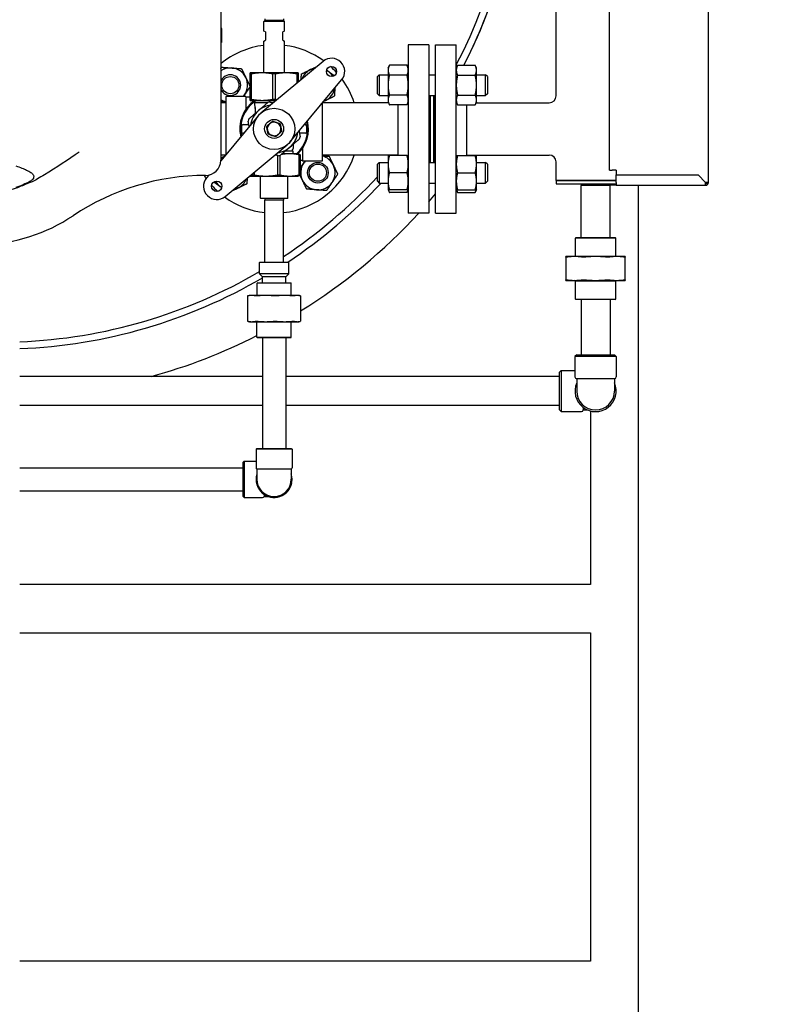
# Model space of a CAD drawing. Header units: inches. Extents: x 24 to 1128, y -58 to 748.
# Tile 119 of 256: x 235 to 262, y 267 to 303. Entities that reach past the tile are written whole.
import ezdxf

# ---------------------------------------------------------------- set-up
doc = ezdxf.new("R2010")
doc.units = ezdxf.units.IN
doc.header["$LTSCALE"] = 32
doc.header["$MEASUREMENT"] = 0
doc.layers.add('Dimension (ANSI)', color=7, linetype='Continuous', lineweight=25)
doc.layers.add('Visible (ANSI)', color=7, linetype='Continuous', lineweight=30)
doc.styles.add('Note Text (ANSI)', font='tahoma.ttf')
doc.dimstyles.new('SB Fraction-16 (ANSI)', dxfattribs={"dimscale": 32, "dimtxt": 0.125, "dimasz": 0.098425, "dimexe": 0.125, "dimexo": 0.0625, "dimgap": 0.031496, "dimtad": 0, "dimtih": 1, "dimtoh": 1, "dimdec": 4, "dimrnd": 1e-08, "dimzin": 0, "dimdsep": 46, "dimlunit": 5, "dimtxsty": 'Note Text (ANSI)', "dimcen": 0.09, "dimdle": 0.393701, "dimclrd": 256, "dimclre": 256, "dimclrt": 256, "dimadec": 0, "dimazin": 3, "dimtfac": 0.96, "dimtofl": 0, "dimtmove": 0, "dimatfit": 3, "dimfxl": 1, "dimfrac": 2, "dimtolj": 1, "dimtzin": 12, "dimlwd": -1, "dimlwe": -1, "dimarcsym": 0})

# ---------------------------------------------------------------- blocks, each defined once
blk = doc.blocks.new('*D17')
at = {"layer": 'Defpoints', "color": 0, "transparency": 16777216}
for p in [(257.225, 333.734), (233.912, 171.734), (300.059, 171.734)]:
    blk.add_point(p, dxfattribs=at)
at = {"layer": 'Dimension (ANSI)', "transparency": 16777216}
for p, q in [((259.225, 333.734), (304.059, 333.734)), ((300.059, 330.584), (300.059, 258.825)), ((300.059, 174.883), (300.059, 252.643)), ((235.912, 171.734), (304.059, 171.734))]:
    blk.add_line(p, q, dxfattribs=at)
for points in [[(299.534, 330.584), (300.584, 330.584), (300.059, 333.734)], [(299.534, 174.883), (300.584, 174.883), (300.059, 171.734)]]:
    blk.add_solid(points, dxfattribs=at)
at = {"layer": 'Dimension (ANSI)', "transparency": 16777216, "insert": (295.979, 257.817), "char_height": 4, "attachment_point": 1, "style": 'Note Text (ANSI)'}
blk.add_mtext('\\A1;162', dxfattribs=at)

msp = doc.modelspace()

# ---------------------------------------------------------------- linework, layer by layer
at = {"layer": 'Visible (ANSI)'}
for p, q in [((259.76217, 296.59617), (259.76217, 322.49617)), ((256.16217, 297.04617), (256.16217, 322.04617)), ((254.22467, 299.74617), (254.22467, 319.34617)), ((242.03176, 309.6879), (242.03176, 297.40444)), ((243.63717, 302.48367), (243.59967, 302.44617)), ((244.34967, 302.44617), (243.59967, 302.44617)), ((243.59967, 302.10331), (243.59967, 302.44617)), ((243.63881, 302.54617), (243.63717, 302.48367)), ((244.31217, 302.48367), (243.63717, 302.48367)), ((244.31053, 302.54617), (244.31217, 302.48367)), ((244.31217, 302.48367), (244.34967, 302.44617)), ((244.34967, 302.10331), (244.34967, 302.44617)), ((242.07113, 302.19212), (242.03176, 302.19906)), ((242.07113, 301.69875), (242.07113, 302.19212)), ((243.66217, 302.07742), (243.59967, 302.10331)), ((243.66217, 302.07742), (243.66217, 301.76492)), ((244.34967, 302.10331), (244.28717, 302.07742)), ((244.28717, 301.76492), (244.28717, 302.07742)), ((242.07113, 301.69875), (242.03176, 301.69181)), ((243.59967, 301.73903), (243.66217, 301.76492)), ((243.59967, 300.58367), (243.59967, 301.73903)), ((244.28717, 301.76492), (244.34967, 301.73903)), ((244.34967, 300.58367), (244.34967, 301.73903)), ((248.85217, 301.60617), (248.85217, 295.48617)), ((249.60217, 301.60617), (248.85217, 301.60617)), ((249.60217, 301.60617), (249.60217, 295.48617)), ((249.84717, 295.48617), (249.84717, 301.60617)), ((249.84717, 301.60617), (250.59717, 301.60617)), ((250.59717, 295.48617), (250.59717, 301.60617)), ((245.75371, 301.00119), (243.49511, 299.12281)), ((243.53717, 300.58367), (243.09967, 300.58367)), ((244.41217, 300.58367), (243.53717, 300.58367)), ((244.84967, 300.58367), (244.41217, 300.58367)), ((248.11817, 300.76216), (248.16326, 300.85885)), ((248.11817, 300.76216), (248.11817, 300.67843)), ((248.11817, 300.67843), (248.11817, 300.13716)), ((248.80709, 300.85885), (248.16326, 300.85885)), ((248.85217, 300.76216), (248.80709, 300.85885)), ((250.59717, 300.76216), (250.64226, 300.85885)), ((250.64226, 300.85885), (251.28609, 300.85885)), ((251.33117, 300.76216), (251.28609, 300.85885)), ((251.33117, 300.67843), (251.33117, 300.76216)), ((251.33117, 300.13716), (251.33117, 300.67843)), ((243.14075, 300.54272), (243.09967, 300.54272)), ((243.09967, 299.62462), (243.09967, 300.54272)), ((243.14075, 300.54272), (243.14075, 299.62462)), ((244.01575, 300.54272), (243.93359, 300.54272)), ((243.93359, 299.62462), (243.93359, 300.54272)), ((244.01575, 300.54272), (244.01575, 299.62462)), ((244.55131, 298.0666), (246.42969, 300.32521)), ((244.84967, 300.54272), (244.80859, 300.54272)), ((244.80859, 300.21517), (244.80859, 300.54272)), ((244.84967, 300.54272), (244.84967, 300.24934)), ((247.72717, 300.44966), (247.78967, 300.51216)), ((247.72717, 299.82466), (247.72717, 300.44966)), ((247.78967, 300.51216), (247.78967, 299.76216)), ((247.78967, 300.51216), (248.11817, 300.51216)), ((248.80709, 300.498), (248.16326, 300.498)), ((249.60217, 300.51216), (249.84717, 300.51216)), ((250.64226, 300.498), (251.28609, 300.498)), ((251.33117, 300.51216), (251.66467, 300.51216)), ((251.66467, 299.76216), (251.66467, 300.51216)), ((251.72717, 300.44966), (251.66467, 300.51216)), ((251.72717, 300.44966), (251.72717, 299.82466)), ((248.11817, 300.13716), (248.11817, 299.59589)), ((251.33117, 299.59589), (251.33117, 300.13716)), ((242.22467, 299.49617), (242.03176, 299.49617)), ((242.22467, 299.72167), (242.22467, 297.61486)), ((242.94267, 299.72167), (242.22467, 299.72167)), ((242.94267, 299.72167), (242.94267, 299.25149)), ((243.09967, 299.69967), (242.94267, 299.69967)), ((243.09967, 299.62462), (243.14075, 299.62462)), ((243.09967, 299.58367), (243.53717, 299.58367)), ((243.73505, 299.49467), (243.27467, 299.49467)), ((243.28717, 299.2872), (243.27467, 299.49467)), ((243.28717, 299.49467), (243.28717, 299.58367)), ((243.53717, 299.58367), (244.04925, 299.58367)), ((243.94224, 299.49467), (243.91268, 299.49467)), ((243.93359, 299.62462), (244.01575, 299.62462)), ((248.12563, 299.49617), (245.74021, 299.49617)), ((247.72717, 299.82466), (247.78967, 299.76216)), ((247.78967, 299.76216), (248.11817, 299.76216)), ((248.11817, 299.59589), (248.11817, 299.51216)), ((248.11817, 299.51216), (248.16326, 299.41547)), ((248.80709, 299.77632), (248.16326, 299.77632)), ((248.85217, 299.51216), (248.80709, 299.41547)), ((249.60217, 299.76216), (249.84717, 299.76216)), ((249.66217, 297.33018), (249.66217, 299.76216)), ((249.78217, 297.33018), (249.78217, 299.76216)), ((249.78717, 297.33018), (249.78717, 299.76216)), ((250.59717, 299.51216), (250.64226, 299.41547)), ((250.64226, 299.77632), (251.28609, 299.77632)), ((251.33117, 299.51216), (251.28609, 299.41547)), ((251.32372, 299.49617), (253.97467, 299.49617)), ((251.33117, 299.76216), (251.66467, 299.76216)), ((251.33117, 299.51216), (251.33117, 299.59589)), ((251.72717, 299.82466), (251.66467, 299.76216)), ((243.28717, 299.32008), (243.28717, 299.1088)), ((245.72467, 299.47748), (245.72467, 297.37067)), ((248.80709, 299.41547), (248.16326, 299.41547)), ((248.47217, 299.41547), (248.47217, 297.58018)), ((250.64226, 299.41547), (251.28609, 299.41547)), ((250.97717, 297.58018), (250.97717, 299.41547)), ((243.39803, 299.02573), (242.03132, 297.38236)), ((242.78717, 298.63992), (242.78717, 298.45242)), ((242.84967, 298.70242), (243.03717, 298.70242)), ((243.0544, 298.70242), (243.03717, 298.70242)), ((245.08009, 298.70242), (245.09967, 298.70242)), ((245.16217, 298.45242), (245.16217, 298.63992)), ((242.86925, 298.38992), (242.84967, 298.38992)), ((244.89494, 298.38992), (244.91217, 298.38992)), ((245.09967, 298.38992), (244.91217, 298.38992)), ((242.19563, 296.09115), (244.45424, 297.96953)), ((244.66217, 297.73117), (244.36925, 297.73117)), ((244.66217, 297.98352), (244.66217, 297.83978)), ((244.66217, 297.81941), (244.66217, 297.83978)), ((244.66217, 297.64402), (244.66217, 297.73117)), ((245.00667, 297.84085), (245.00667, 297.37067)), ((242.20913, 297.59617), (242.03176, 297.59617)), ((244.10385, 296.87247), (244.10385, 297.5742)), ((244.18479, 297.58128), (244.18479, 296.87247)), ((244.53595, 297.64402), (244.26809, 297.64402)), ((244.84967, 297.64402), (244.53595, 297.64402)), ((244.84967, 297.64402), (244.8629, 297.63921)), ((244.91535, 297.60307), (244.88711, 297.60307)), ((244.88711, 296.87247), (244.88711, 297.60307)), ((244.91535, 297.60307), (244.91535, 296.87247)), ((245.00667, 297.39267), (244.91535, 297.39267)), ((245.72467, 297.37067), (245.00667, 297.37067)), ((248.47217, 297.59617), (245.72467, 297.59617)), ((248.11817, 297.58018), (248.12563, 297.59617)), ((248.11817, 297.58018), (248.11817, 297.26768)), ((248.80709, 297.58018), (248.16326, 297.58018)), ((250.64226, 297.58018), (251.28609, 297.58018)), ((250.97717, 297.59617), (253.97467, 297.59617)), ((251.33117, 297.58018), (251.32372, 297.59617)), ((251.33117, 297.26768), (251.33117, 297.58018)), ((254.22467, 296.67117), (254.22467, 297.34617)), ((247.72717, 297.26768), (247.78967, 297.33018)), ((247.72717, 296.64268), (247.72717, 297.26768)), ((247.78967, 297.33018), (247.78967, 296.58018)), ((247.78967, 297.33018), (248.11817, 297.33018)), ((248.11817, 297.26768), (248.11817, 296.64268)), ((249.60217, 297.33018), (249.84717, 297.33018)), ((251.33117, 297.33018), (251.66467, 297.33018)), ((251.33117, 296.64268), (251.33117, 297.26768)), ((251.66467, 296.58018), (251.66467, 297.33018)), ((251.72717, 297.26768), (251.66467, 297.33018)), ((251.72717, 297.26768), (251.72717, 296.64268)), ((256.16217, 297.04617), (256.26217, 297.04617)), ((256.41217, 297.04617), (256.26217, 297.04617)), ((256.41217, 297.04617), (256.41217, 296.87117)), ((241.60267, 296.86695), (241.51966, 296.76713)), ((243.09967, 296.83152), (243.09007, 296.83502)), ((243.09967, 296.83152), (243.1127, 296.83152)), ((243.1127, 296.83152), (243.67398, 296.83152)), ((243.19141, 296.87247), (243.19141, 296.91929)), ((243.19141, 296.87247), (243.24411, 296.87247)), ((243.24411, 296.96313), (243.24411, 296.87247)), ((243.47467, 296.03515), (243.47467, 296.83152)), ((243.67398, 296.83152), (244.53595, 296.83152)), ((244.10385, 296.87247), (244.18479, 296.87247)), ((244.47467, 296.03515), (244.47467, 296.83152)), ((244.53595, 296.83152), (244.84967, 296.83152)), ((244.84967, 296.83152), (244.8629, 296.83633)), ((244.88711, 296.87247), (244.91535, 296.87247)), ((247.72717, 296.64268), (247.78967, 296.58018)), ((248.11817, 296.64268), (248.11817, 296.33018)), ((248.80709, 296.95518), (248.16326, 296.95518)), ((250.64226, 296.95518), (251.28609, 296.95518)), ((251.33117, 296.33018), (251.33117, 296.64268)), ((251.72717, 296.64268), (251.66467, 296.58018)), ((254.22467, 296.67117), (256.41217, 296.67117)), ((256.41217, 296.67117), (254.22467, 296.67117)), ((254.22467, 296.67117), (254.22467, 296.54617)), ((256.41217, 296.87117), (259.38717, 296.87117)), ((256.41217, 296.59617), (256.41217, 296.87117)), ((259.66217, 296.59617), (259.38717, 296.87117)), ((247.78967, 296.58018), (248.11817, 296.58018)), ((248.11817, 296.33018), (248.16326, 296.23349)), ((248.80709, 296.33018), (248.16326, 296.33018)), ((248.85217, 296.33018), (248.80709, 296.23349)), ((249.60217, 296.58018), (249.84717, 296.58018)), ((250.59717, 296.33018), (250.64226, 296.23349)), ((250.64226, 296.33018), (251.28609, 296.33018)), ((251.33117, 296.33018), (251.28609, 296.23349)), ((251.33117, 296.58018), (251.66467, 296.58018)), ((254.22467, 296.54617), (256.16217, 296.54617)), ((255.13881, 296.54617), (255.13717, 296.48367)), ((256.18717, 296.48367), (255.13717, 296.48367)), ((255.13717, 294.59617), (255.13717, 296.48367)), ((256.16217, 296.54617), (256.41217, 296.54617)), ((256.16217, 296.49617), (256.16217, 296.54617)), ((256.41217, 296.49617), (256.16217, 296.49617)), ((256.18684, 296.49617), (256.18717, 296.48367)), ((256.18717, 294.59617), (256.18717, 296.48367)), ((256.41217, 296.59617), (256.41217, 296.49617)), ((256.41217, 296.49617), (259.66217, 296.49617)), ((257.22467, 185.86817), (257.22467, 296.49617)), ((259.66217, 296.49617), (259.66217, 296.59617)), ((259.76217, 296.59617), (259.66217, 296.59617)), ((243.47467, 296.03515), (244.47467, 296.03515)), ((243.4903, 296.01952), (243.47467, 296.03515)), ((244.45905, 296.01952), (243.4903, 296.01952)), ((243.63881, 296.01952), (243.63717, 295.95702)), ((244.31217, 295.95702), (243.63717, 295.95702)), ((243.63717, 293.70702), (243.63717, 295.95702)), ((244.31053, 296.01952), (244.31217, 295.95702)), ((244.31217, 293.70702), (244.31217, 295.95702)), ((244.45905, 296.01952), (244.47467, 296.03515)), ((248.80709, 296.23349), (248.16326, 296.23349)), ((250.64226, 296.23349), (251.28609, 296.23349)), ((249.60217, 295.48617), (248.85217, 295.48617)), ((249.84717, 295.48617), (250.59717, 295.48617)), ((254.94655, 294.59617), (254.93092, 294.58054)), ((256.39342, 294.58054), (254.93092, 294.58054)), ((254.93092, 293.90717), (254.93092, 294.58054)), ((254.94655, 294.59617), (256.3778, 294.59617)), ((256.3778, 294.59617), (256.39342, 294.58054)), ((256.39342, 293.90717), (256.39342, 294.58054)), ((254.8985, 293.90717), (254.58217, 293.90717)), ((254.58217, 293.88837), (254.58217, 293.05997)), ((255.66217, 293.90717), (254.8985, 293.90717)), ((256.42585, 293.90717), (255.66217, 293.90717)), ((256.74217, 293.90717), (256.42585, 293.90717)), ((256.74217, 293.05997), (256.74217, 293.88837)), ((243.45905, 293.70702), (243.44342, 293.6914)), ((243.44342, 293.2773), (243.44342, 293.6914)), ((244.50592, 293.6914), (243.44342, 293.6914)), ((243.45905, 293.70702), (244.4903, 293.70702)), ((244.4903, 293.70702), (244.50592, 293.6914)), ((244.50592, 293.2773), (244.50592, 293.6914)), ((244.50592, 293.2773), (243.44342, 293.2773)), ((243.55467, 293.16605), (243.44342, 293.2773)), ((244.39467, 293.16605), (243.55467, 293.16605)), ((243.55467, 292.95702), (243.55467, 293.16605)), ((244.39467, 293.16605), (244.50592, 293.2773)), ((244.39467, 292.95702), (244.39467, 293.16605)), ((243.37675, 292.95702), (243.35592, 292.93619)), ((244.59342, 292.93619), (243.35592, 292.93619)), ((243.35592, 292.49302), (243.35592, 292.93619)), ((243.37675, 292.95702), (244.57259, 292.95702)), ((244.57259, 292.95702), (244.59342, 292.93619)), ((244.59342, 292.49302), (244.59342, 292.93619)), ((254.58217, 293.04117), (254.8985, 293.04117)), ((254.8985, 293.04117), (255.66217, 293.04117)), ((254.92967, 293.01117), (254.89967, 293.04117)), ((256.39467, 293.01117), (254.92967, 293.01117)), ((254.92967, 292.36179), (254.92967, 293.01117)), ((255.66217, 293.04117), (256.42585, 293.04117)), ((256.39467, 293.01117), (256.42467, 293.04117)), ((256.39467, 292.36179), (256.39467, 293.01117)), ((256.42585, 293.04117), (256.74217, 293.04117)), ((243.01155, 292.47594), (243.01155, 291.5576)), ((243.07467, 292.49302), (243.01659, 292.47746)), ((243.15834, 292.49302), (243.07467, 292.49302)), ((243.66539, 292.49302), (243.15834, 292.49302)), ((244.35362, 292.49302), (243.66539, 292.49302)), ((244.81986, 292.49302), (244.35362, 292.49302)), ((244.87467, 292.49302), (244.81986, 292.49302)), ((244.87467, 292.49302), (244.93275, 292.47746)), ((244.93779, 292.47594), (244.93779, 291.5576)), ((254.92967, 292.36179), (256.39467, 292.36179)), ((254.9453, 292.34617), (254.92967, 292.36179)), ((256.37905, 292.34617), (254.9453, 292.34617)), ((255.13717, 292.34617), (255.13717, 290.33367)), ((256.18717, 292.34617), (256.18717, 290.33367)), ((256.37905, 292.34617), (256.39467, 292.36179)), ((243.07467, 291.54052), (243.01659, 291.55608)), ((243.07467, 291.54052), (243.15834, 291.54052)), ((243.15834, 291.54052), (243.66539, 291.54052)), ((243.34967, 290.97785), (243.34967, 291.54052)), ((243.66539, 291.54052), (244.35362, 291.54052)), ((244.35362, 291.54052), (244.81986, 291.54052)), ((244.59967, 290.97785), (244.59967, 291.54052)), ((244.81986, 291.54052), (244.87467, 291.54052)), ((244.87467, 291.54052), (244.93275, 291.55608)), ((243.34967, 290.97785), (244.59967, 290.97785)), ((243.3705, 290.95702), (243.34967, 290.97785)), ((244.57884, 290.95702), (243.3705, 290.95702)), ((243.55467, 290.95702), (243.55467, 286.93702)), ((244.39467, 290.95702), (244.39467, 286.93702)), ((244.57884, 290.95702), (244.59967, 290.97785)), ((254.97467, 290.33367), (254.91217, 290.27117)), ((256.41217, 290.27117), (254.91217, 290.27117)), ((254.91217, 290.27117), (254.91217, 289.53117)), ((254.97467, 290.33367), (256.34967, 290.33367)), ((256.34967, 290.33367), (256.41217, 290.27117)), ((256.41217, 290.27117), (256.41217, 289.53117)), ((243.55467, 289.54617), (234.72467, 289.54617)), ((254.34967, 289.54617), (244.39467, 289.54617)), ((254.34967, 289.70867), (254.41217, 289.77117)), ((254.34967, 288.33367), (254.34967, 289.70867)), ((254.41217, 289.77117), (254.41217, 288.27117)), ((254.41217, 289.77117), (254.91217, 289.77117)), ((256.34967, 289.46867), (254.97467, 289.46867)), ((254.97467, 289.46867), (254.97467, 289.02117)), ((256.34967, 289.46867), (256.34967, 289.02117)), ((243.55467, 288.49617), (234.72467, 288.49617)), ((254.34967, 288.49617), (244.39467, 288.49617)), ((255.21467, 288.4193), (255.21467, 288.33367)), ((254.34967, 288.33367), (254.41217, 288.27117)), ((254.41217, 288.27117), (255.15217, 288.27117)), ((255.21467, 288.33367), (255.36243, 288.33367)), ((255.47467, 288.29499), (255.47467, 281.98367)), ((243.34967, 286.93702), (243.31842, 286.90577)), ((244.63092, 286.90577), (243.31842, 286.90577)), ((243.31842, 286.90577), (243.31842, 286.23152)), ((243.34967, 286.93702), (244.59967, 286.93702)), ((244.59967, 286.93702), (244.63092, 286.90577)), ((244.63092, 286.90577), (244.63092, 286.23152)), ((242.84967, 286.43702), (242.88092, 286.46827)), ((242.84967, 285.18702), (242.84967, 286.43702)), ((242.88092, 286.46827), (242.88092, 285.15577)), ((242.88092, 286.46827), (243.31842, 286.46827)), ((234.72467, 286.23202), (242.84967, 286.23202)), ((244.59967, 286.17739), (243.34967, 286.17739)), ((243.34967, 286.17739), (243.34967, 285.81202)), ((244.59967, 286.17739), (244.59967, 285.81202)), ((234.72467, 285.39202), (242.84967, 285.39202)), ((242.84967, 285.18702), (242.88092, 285.15577)), ((243.6093, 285.26178), (243.6093, 285.18702)), ((243.6093, 285.18702), (243.77457, 285.18702)), ((242.88092, 285.15577), (243.55517, 285.15577)), ((255.47467, 281.98367), (234.72467, 281.98367)), ((234.72467, 280.23367), (255.47467, 280.23367)), ((255.47467, 280.23367), (255.47467, 268.29617)), ((255.47467, 268.29617), (234.72467, 268.29617))]:
    msp.add_line(p, q, dxfattribs=at)
for centre, radius in [((246.06064, 300.63213), 0.1875), ((242.38368, 300.13716), 0.3125), ((243.97467, 298.54617), 0.75), ((243.97467, 298.54617), 0.344), ((245.56566, 296.95518), 0.37513), ((245.56566, 296.95518), 0.375), ((245.56566, 296.95518), 0.3125), ((241.88871, 296.4602), 0.1875)]:
    msp.add_circle(centre, radius, dxfattribs=at)
for centre, radius, start, end in [((233.97467, 309.54617), 18.75, 332.440808, 27.559192), ((233.97467, 309.54617), 19, 332.791655, 27.215191), ((233.97467, 309.54617), 19, 332.791655, 0), ((243.97467, 298.54617), 3.06, 97.039237, 129.415461), ((243.97467, 298.54617), 3.06, 53.919004, 82.960763), ((246.06064, 300.63213), 0.48, 320.25137, 129.74863), ((242.38368, 300.13716), 0.625, 85.713388, 124.268861), ((242.38368, 300.13716), 0.625, 25.713388, 85.713388), ((245.56566, 300.13716), 0.625, 115.713388, 159.230849), ((245.56566, 300.13716), 0.625, 100.266412, 115.713388), ((245.56566, 300.13716), 0.625, 55.713388, 59.928068), ((245.56566, 300.13716), 0.625, 30.071932, 55.713388), ((243.97467, 298.54617), 3.06, 42.104047, 47.895953), ((242.38368, 300.13716), 0.37513, 200.257671, 159.742329), ((242.38368, 300.13716), 0.375, 200.205201, 159.794799), ((242.38368, 300.13716), 0.625, 325.713388, 25.713388), ((243.97467, 298.54617), 3.06, 18.086805, 36.080996), ((245.56566, 300.13716), 0.625, 295.713388, 349.733588), ((242.38368, 300.13716), 0.625, 235.731139, 255.261041), ((243.97467, 298.54617), 1.25, 123.901262, 193.381472), ((243.97467, 298.54617), 1.21875, 124.339995, 192.271497), ((242.38368, 300.13716), 0.625, 318.334212, 325.713388), ((243.97467, 298.54617), 0.9875, 98.360901, 103.129341), ((245.56566, 300.13716), 0.625, 290.769151, 295.713388), ((253.97467, 299.74617), 0.25, 270, 0), ((243.97467, 298.54617), 0.875, 130.745121, 171.254089), ((243.97467, 298.54617), 0.875, 98.745911, 130.745121), ((243.97467, 298.54617), 0.9875, 158.360901, 163.129341), ((243.97467, 298.54617), 0.25, 71.227364, 131.227364), ((243.97467, 298.54617), 0.25, 11.227364, 71.227364), ((243.97467, 298.54617), 1.21875, 312.249407, 12.271497), ((243.97467, 298.54617), 1.25, 313.803375, 13.381472), ((242.84967, 298.63992), 0.0625, 90, 180), ((242.84967, 298.45242), 0.0625, 180, 270), ((243.97467, 298.54617), 0.25, 131.227364, 191.227364), ((243.97467, 298.54617), 0.25, 191.227364, 251.227364), ((243.97467, 298.54617), 0.25, 311.227364, 11.227364), ((245.09967, 298.63992), 0.0625, 0, 90), ((245.09967, 298.45242), 0.0625, 270, 0), ((243.97467, 298.54617), 0.25, 251.227364, 311.227364), ((243.97467, 298.54617), 0.875, 310.745121, 351.254089), ((243.97467, 298.54617), 0.9875, 338.360901, 343.129341), ((243.97467, 298.54617), 0.875, 278.745911, 310.745121), ((244.66154, 297.76492), 0.03125, 119.332695, 245.235079), ((244.63092, 297.81941), 0.03125, 299.332695, 0), ((244.70081, 297.85005), 0.125, 245.235079, 251.994266), ((241.48058, 297.40444), 0.55118, 270, 0), ((242.38368, 296.95518), 0.625, 115.713388, 124.268861), ((242.38368, 296.95518), 0.625, 110.769151, 115.713388), ((243.97467, 298.54617), 0.9875, 278.360901, 283.129341), ((243.97467, 298.54617), 3.06, 276.33227, 341.913195), ((245.56566, 296.95518), 0.625, 138.334212, 145.713388), ((245.56566, 296.95518), 0.625, 25.713388, 75.261041), ((253.97467, 297.34617), 0.25, 0, 90), ((245.56566, 296.95518), 0.625, 145.713388, 205.713388), ((245.56566, 296.95518), 0.625, 325.713388, 25.713388), ((241.48058, 288.19184), 8.66142, 90, 123.774099), ((241.88871, 296.4602), 0.48, 140.25137, 309.74863), ((243.97467, 298.54617), 3.06, 213.593455, 216.080996), ((242.38368, 296.95518), 0.625, 210.071932, 235.713388), ((242.38368, 296.95518), 0.625, 295.713388, 339.230849), ((233.97467, 309.54617), 18.75, 303.458533, 317.17781), ((245.56566, 296.95518), 0.625, 205.713388, 265.713388), ((243.97467, 298.54617), 3.06, 222.104047, 227.895953), ((242.38368, 296.95518), 0.625, 235.713388, 239.928068), ((242.38368, 296.95518), 0.625, 280.266412, 295.713388), ((233.97467, 309.54617), 19, 303.525568, 316.966917), ((233.97467, 309.54617), 19, 303.525568, 316.966917), ((245.56566, 296.95518), 0.625, 265.713388, 325.713388), ((259.66217, 296.59617), 0.1, 270, 0), ((259.66217, 296.59617), 0.05, 270, 0), ((243.97467, 298.54617), 3.06, 233.919004, 263.66773), ((233.97467, 309.54617), 20.75, 318.862461, 319.901633), ((233.20751, 300.56209), 6.22034, 271.5, 303.774099), ((233.97467, 309.54617), 20.75, 301.893568, 317.344369), ((233.97467, 309.54617), 18.75, 272.292443, 300.331352), ((233.97467, 309.54617), 19, 272.262263, 300.278959), ((233.97467, 309.54617), 19, 272.262263, 300.278959), ((233.97467, 309.54617), 20.75, 285.451693, 296.859693), ((254.97467, 289.53117), 0.0625, 180, 270), ((256.34967, 289.53117), 0.0625, 270, 0), ((255.66217, 289.02117), 0.75, 156.443536, 23.556464), ((255.66217, 289.02117), 0.6875, 180, 0), ((255.15217, 288.33367), 0.0625, 270, 0), ((243.38092, 286.23152), 0.0625, 180, 240), ((243.97467, 285.81202), 0.65625, 162.24721, 17.75279), ((243.97467, 285.81202), 0.65625, 168.675526, 348.675867), ((244.56842, 286.23152), 0.0625, 300, 0), ((243.97467, 285.81202), 0.625, 180, 0), ((243.55517, 285.21827), 0.0625, 270, 330)]:
    msp.add_arc(centre, radius, start, end, dxfattribs=at)
for points, weights in [([(242.03176, 300.73047), (242.05072, 300.75828), (242.07056, 300.78738)], [1.01104047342, 1.00670457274, 1]), ([(242.07056, 300.78738), (242.2634, 300.77293), (242.4304, 300.76041)], [1, 1.0379548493, 1]), ([(242.4304, 300.76041), (242.5974, 300.74789), (242.79023, 300.73344)], [1, 1.0379548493, 1]), ([(242.79023, 300.73344), (242.87413, 300.55921), (242.94679, 300.40833)], [1, 1.0379548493, 1]), ([(243.09967, 300.54272), (243.09967, 300.58367), (243.09967, 300.58367)], [1.06691969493, 1.06560189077, 1]), ([(243.53717, 300.58367), (243.35093, 300.58367), (243.14075, 300.54272)], [1, 1.06560189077, 1.06691969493]), ([(243.93359, 300.54272), (243.72341, 300.58367), (243.53717, 300.58367)], [1.06691969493, 1.06560189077, 1]), ([(244.41217, 300.58367), (244.22593, 300.58367), (244.01575, 300.54272)], [1, 1.06560189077, 1.06691969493]), ([(244.80859, 300.54272), (244.59841, 300.58367), (244.41217, 300.58367)], [1.06691969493, 1.06560189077, 1]), ([(244.84967, 300.58367), (244.84967, 300.58367), (244.84967, 300.54272)], [1, 1.06560189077, 1.06691969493]), ([(244.96938, 300.54371), (245.14361, 300.62761), (245.29449, 300.70027)], [1, 1.0379548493, 1]), ([(245.29449, 300.70027), (245.40566, 300.7538), (245.52585, 300.81168)], [1, 1.02768749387, 1.0149797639]), ([(245.87929, 300.67977), (245.89854, 300.66665), (245.91774, 300.65355)], [1.00882983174, 1.0051002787, 1]), ([(245.91774, 300.65355), (246.03765, 300.5718), (246.17123, 300.48072)], [1, 1.03272597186, 1.00901703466]), ([(248.16326, 300.85885), (248.11817, 300.76216), (248.11817, 300.67843)], [1, 1.0379548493, 1]), ([(248.11817, 300.67843), (248.11817, 300.59469), (248.16326, 300.498)], [1, 1.0379548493, 1]), ([(248.85217, 300.67843), (248.85217, 300.76216), (248.80709, 300.85885)], [1, 1.0379548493, 1]), ([(248.80709, 300.498), (248.85217, 300.59469), (248.85217, 300.67843)], [1, 1.0379548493, 1]), ([(250.64226, 300.85885), (250.59717, 300.76216), (250.59717, 300.67843)], [1, 1.0379548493, 1]), ([(250.59717, 300.67843), (250.59717, 300.59469), (250.64226, 300.498)], [1, 1.0379548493, 1]), ([(251.33117, 300.67843), (251.33117, 300.76216), (251.28609, 300.85885)], [1, 1.0379548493, 1]), ([(251.28609, 300.498), (251.33117, 300.59469), (251.33117, 300.67843)], [1, 1.0379548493, 1]), ([(242.94679, 300.40833), (243.01797, 300.26053), (243.09967, 300.09086)], [1, 1.03715018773, 1.0015752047]), ([(244.95381, 300.33594), (244.96115, 300.43386), (244.96938, 300.54371)], [1.01869970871, 1.02127314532, 1]), ([(248.16326, 300.498), (248.11817, 300.30463), (248.11817, 300.13716)], [1, 1.0379548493, 1]), ([(248.85217, 300.13716), (248.85217, 300.30463), (248.80709, 300.498)], [1, 1.0379548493, 1]), ([(250.64226, 300.498), (250.59717, 300.30463), (250.59717, 300.13716)], [1, 1.0379548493, 1]), ([(251.33117, 300.13716), (251.33117, 300.30463), (251.28609, 300.498)], [1, 1.0379548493, 1]), ([(243.09967, 300.07782), (242.99293, 299.92127), (242.90008, 299.78508)], [1.00121821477, 1.0373356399, 1]), ([(246.1844, 300.03028), (246.17395, 299.89085), (246.16194, 299.73061)], [1.01092485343, 1.03133934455, 1]), ([(248.11817, 300.13716), (248.11817, 299.96969), (248.16326, 299.77632)], [1, 1.0379548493, 1]), ([(248.80709, 299.77632), (248.85217, 299.96969), (248.85217, 300.13716)], [1, 1.0379548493, 1]), ([(250.59717, 300.13716), (250.59717, 299.96969), (250.64226, 299.77632)], [1, 1.0379548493, 1]), ([(251.28609, 299.77632), (251.33117, 299.96969), (251.33117, 300.13716)], [1, 1.0379548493, 1]), ([(242.22467, 299.52233), (242.13262, 299.52922), (242.03176, 299.53679)], [1.01666052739, 1.02375589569, 1.00912209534]), ([(242.90008, 299.78508), (242.87854, 299.75349), (242.85684, 299.72167)], [1, 1.0084173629, 1.01310123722]), ([(243.09967, 299.58367), (243.09967, 299.58367), (243.09967, 299.62462)], [1, 1.06560189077, 1.06691969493]), ([(243.14075, 299.62462), (243.35093, 299.58367), (243.53717, 299.58367)], [1.06691969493, 1.06560189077, 1]), ([(243.40356, 299.20909), (243.56649, 299.34945), (243.75036, 299.50786)], [1, 1.06560189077, 1.06691969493]), ([(243.53717, 299.58367), (243.72341, 299.58367), (243.93359, 299.62462)], [1, 1.06560189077, 1.06691969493]), ([(243.83108, 299.52317), (243.88349, 299.50487), (243.9335, 299.4874)], [1.06691969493, 1.06661796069, 1.06294606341]), ([(244.01575, 299.62462), (244.05031, 299.61788), (244.08369, 299.6123)], [1.06691969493, 1.06670279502, 1.06474440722]), ([(245.83683, 299.57405), (245.81033, 299.56129), (245.78371, 299.54847)], [1, 1.00646431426, 1.01072667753]), ([(246.16194, 299.73061), (245.98772, 299.64671), (245.83683, 299.57405)], [1, 1.0379548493, 1]), ([(248.16326, 299.77632), (248.11817, 299.67963), (248.11817, 299.59589)], [1, 1.0379548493, 1]), ([(248.11817, 299.59589), (248.11817, 299.51216), (248.16326, 299.41547)], [1, 1.0379548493, 1]), ([(248.85217, 299.59589), (248.85217, 299.67963), (248.80709, 299.77632)], [1, 1.0379548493, 1]), ([(248.80709, 299.41547), (248.85217, 299.51216), (248.85217, 299.59589)], [1, 1.0379548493, 1]), ([(250.64226, 299.77632), (250.59717, 299.67963), (250.59717, 299.59589)], [1, 1.0379548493, 1]), ([(250.59717, 299.59589), (250.59717, 299.51216), (250.64226, 299.41547)], [1, 1.0379548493, 1]), ([(251.33117, 299.59589), (251.33117, 299.67963), (251.28609, 299.77632)], [1, 1.0379548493, 1]), ([(251.28609, 299.41547), (251.33117, 299.51216), (251.33117, 299.59589)], [1, 1.0379548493, 1]), ([(243.05677, 298.91032), (243.24064, 299.06873), (243.40356, 299.20909)], [1.06691969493, 1.06560189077, 1]), ([(243.06829, 298.62925), (243.04977, 298.72686), (243.02967, 298.83275)], [1.05305090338, 1.06633401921, 1.06691969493]), ([(243.80991, 298.73419), (243.86029, 298.77834), (243.91847, 298.82932)], [1, 1.0379548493, 1]), ([(243.91847, 298.82932), (243.9917, 298.80443), (244.05512, 298.78287)], [1, 1.0379548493, 1]), ([(244.05512, 298.78287), (244.11855, 298.76131), (244.19178, 298.73642)], [1, 1.0379548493, 1]), ([(243.70135, 298.63907), (243.75953, 298.69005), (243.80991, 298.73419)], [1, 1.0379548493, 1]), ([(243.72946, 298.49749), (243.71641, 298.5632), (243.70135, 298.63907)], [1, 1.0379548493, 1]), ([(243.75756, 298.35592), (243.7425, 298.43179), (243.72946, 298.49749)], [1, 1.0379548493, 1]), ([(244.24799, 298.45327), (244.18981, 298.40229), (244.13943, 298.35814)], [1, 1.0379548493, 1]), ([(244.19178, 298.73642), (244.20684, 298.66055), (244.21989, 298.59485)], [1, 1.0379548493, 1]), ([(244.21989, 298.59485), (244.23293, 298.52914), (244.24799, 298.45327)], [1, 1.0379548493, 1]), ([(244.88105, 298.46309), (244.89958, 298.36548), (244.91967, 298.25958)], [1.05305090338, 1.06633401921, 1.06691969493]), ([(243.89422, 298.30947), (243.83079, 298.33103), (243.75756, 298.35592)], [1, 1.0379548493, 1]), ([(244.03088, 298.26302), (243.95764, 298.28791), (243.89422, 298.30947)], [1, 1.0379548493, 1]), ([(244.13943, 298.35814), (244.08905, 298.314), (244.03088, 298.26302)], [1, 1.0379548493, 1]), ([(244.89258, 298.18202), (244.70871, 298.02361), (244.54578, 297.88325)], [1.06691969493, 1.06560189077, 1]), ([(244.54578, 297.88325), (244.38285, 297.74289), (244.19898, 297.58448)], [1, 1.06560189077, 1.06691969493]), ([(242.03176, 297.4794), (242.07234, 297.49894), (242.11251, 297.51829)], [1.01456952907, 1.00983135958, 1]), ([(242.11251, 297.51829), (242.13901, 297.53105), (242.16563, 297.54387)], [1, 1.00646431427, 1.01072667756]), ([(244.11826, 297.56916), (244.06585, 297.58747), (244.01585, 297.60494)], [1.06691969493, 1.06661796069, 1.06294606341]), ([(244.53595, 297.64402), (244.39103, 297.64402), (244.23195, 297.61288)], [1, 1.06230639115, 1.07589894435]), ([(244.88711, 297.60307), (244.70092, 297.64402), (244.53595, 297.64402)], [1.0788594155, 1.07154778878, 1]), ([(244.8629, 297.63921), (244.88774, 297.63017), (244.91535, 297.60307)], [1.04091032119, 1.07401051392, 1.0788594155]), ([(245.04927, 297.30726), (245.0708, 297.33885), (245.0925, 297.37067)], [1, 1.0084173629, 1.01310123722]), ([(245.72467, 297.57001), (245.84054, 297.56133), (245.97221, 297.55146)], [1.0166605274, 1.02560831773, 1]), ([(245.97221, 297.55146), (246.05611, 297.37723), (246.12877, 297.22635)], [1, 1.0379548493, 1]), ([(248.11817, 297.58018), (248.11817, 297.58018), (248.16326, 297.58018)], [1, 1.0379548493, 1]), ([(248.16326, 297.58018), (248.11817, 297.41271), (248.11817, 297.26768)], [1, 1.0379548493, 1]), ([(248.13265, 297.59617), (248.13037, 297.58812), (248.12845, 297.58018)], [1.01858442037, 1.01907558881, 1.01895290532]), ([(248.80709, 297.58018), (248.85217, 297.58018), (248.85217, 297.58018)], [1, 1.0379548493, 1]), ([(248.85217, 297.26768), (248.85217, 297.41271), (248.80709, 297.58018)], [1, 1.0379548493, 1]), ([(250.59717, 297.58018), (250.59717, 297.58018), (250.64226, 297.58018)], [1, 1.0379548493, 1]), ([(250.64226, 297.58018), (250.59717, 297.41271), (250.59717, 297.26768)], [1, 1.0379548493, 1]), ([(251.33117, 297.26768), (251.33117, 297.41271), (251.28609, 297.58018)], [1, 1.0379548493, 1]), ([(251.28609, 297.58018), (251.33117, 297.58018), (251.33117, 297.58018)], [1, 1.0379548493, 1]), ([(251.32089, 297.58018), (251.31897, 297.58812), (251.31669, 297.59617)], [1.01895290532, 1.01907558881, 1.01858442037]), ([(244.91535, 297.11084), (244.98457, 297.21237), (245.04927, 297.30726)], [1.01657958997, 1.0257231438, 1]), ([(246.12877, 297.22635), (246.20143, 297.07546), (246.28533, 296.90124)], [1, 1.0379548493, 1]), ([(248.11817, 297.26768), (248.11817, 297.12265), (248.16326, 296.95518)], [1, 1.0379548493, 1]), ([(248.80709, 296.95518), (248.85217, 297.12265), (248.85217, 297.26768)], [1, 1.0379548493, 1]), ([(250.59717, 297.26768), (250.59717, 297.12265), (250.64226, 296.95518)], [1, 1.0379548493, 1]), ([(251.28609, 296.95518), (251.33117, 297.12265), (251.33117, 297.26768)], [1, 1.0379548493, 1]), ([(242.99553, 296.7564), (242.9882, 296.65848), (242.97996, 296.54863)], [1.01869970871, 1.02127314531, 1]), ([(243.09015, 296.83508), (243.10149, 296.83152), (243.1127, 296.83152)], [1.03598103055, 1.02067155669, 1]), ([(243.1127, 296.83152), (243.14968, 296.83152), (243.19141, 296.87247)], [1, 1.07154778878, 1.0788594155]), ([(243.24411, 296.87247), (243.47203, 296.83152), (243.67398, 296.83152)], [1.0788594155, 1.07154778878, 1]), ([(243.67398, 296.83152), (243.87593, 296.83152), (244.10385, 296.87247)], [1, 1.07154778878, 1.0788594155]), ([(244.18479, 296.87247), (244.37097, 296.83152), (244.53595, 296.83152)], [1.0788594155, 1.07154778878, 1]), ([(244.53595, 296.83152), (244.70092, 296.83152), (244.88711, 296.87247)], [1, 1.07154778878, 1.0788594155]), ([(244.91535, 296.87247), (244.88774, 296.84537), (244.8629, 296.83633)], [1.0788594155, 1.07401051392, 1.04091032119]), ([(245.00255, 296.68401), (244.9589, 296.77466), (244.91293, 296.87012)], [1, 1.02246126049, 1.01833786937]), ([(245.15911, 296.3589), (245.07521, 296.53313), (245.00255, 296.68401)], [1, 1.0379548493, 1]), ([(246.28533, 296.90124), (246.1764, 296.74146), (246.08206, 296.6031)], [1, 1.0379548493, 1]), ([(248.16326, 296.95518), (248.11817, 296.78771), (248.11817, 296.64268)], [1, 1.0379548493, 1]), ([(248.11817, 296.64268), (248.11817, 296.49765), (248.16326, 296.33018)], [1, 1.0379548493, 1]), ([(248.85217, 296.64268), (248.85217, 296.78771), (248.80709, 296.95518)], [1, 1.0379548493, 1]), ([(248.80709, 296.33018), (248.85217, 296.49765), (248.85217, 296.64268)], [1, 1.0379548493, 1]), ([(250.64226, 296.95518), (250.59717, 296.78771), (250.59717, 296.64268)], [1, 1.0379548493, 1]), ([(250.59717, 296.64268), (250.59717, 296.49765), (250.64226, 296.33018)], [1, 1.0379548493, 1]), ([(251.33117, 296.64268), (251.33117, 296.78771), (251.28609, 296.95518)], [1, 1.0379548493, 1]), ([(251.28609, 296.33018), (251.33117, 296.49765), (251.33117, 296.64268)], [1, 1.0379548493, 1]), ([(242.0316, 296.43879), (241.91169, 296.52054), (241.77811, 296.61162)], [1, 1.03272597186, 1.00901703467]), ([(242.07005, 296.41257), (242.0508, 296.42569), (242.0316, 296.43879)], [1.00882983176, 1.00510027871, 1]), ([(242.65485, 296.39207), (242.54368, 296.33854), (242.4235, 296.28066)], [1, 1.02768749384, 1.01497976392]), ([(242.97996, 296.54863), (242.80573, 296.46473), (242.65485, 296.39207)], [1, 1.0379548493, 1]), ([(245.51895, 296.33193), (245.35195, 296.34445), (245.15911, 296.3589)], [1, 1.0379548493, 1]), ([(245.87878, 296.30496), (245.68595, 296.31941), (245.51895, 296.33193)], [1, 1.0379548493, 1]), ([(246.08206, 296.6031), (245.98772, 296.46473), (245.87878, 296.30496)], [1, 1.0379548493, 1]), ([(248.16326, 296.33018), (248.11817, 296.33018), (248.11817, 296.33018)], [1, 1.0379548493, 1]), ([(248.12845, 296.33018), (248.13949, 296.28447), (248.16326, 296.23349)], [1.01895290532, 1.01965956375, 1]), ([(248.80709, 296.23349), (248.83086, 296.28447), (248.84189, 296.33018)], [1, 1.01965956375, 1.01895290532]), ([(248.85217, 296.33018), (248.85217, 296.33018), (248.80709, 296.33018)], [1, 1.0379548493, 1]), ([(250.64226, 296.33018), (250.59717, 296.33018), (250.59717, 296.33018)], [1, 1.0379548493, 1]), ([(250.60745, 296.33018), (250.61849, 296.28447), (250.64226, 296.23349)], [1.01895290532, 1.01965956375, 1]), ([(251.28609, 296.23349), (251.30986, 296.28447), (251.32089, 296.33018)], [1, 1.01965956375, 1.01895290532]), ([(251.33117, 296.33018), (251.33117, 296.33018), (251.28609, 296.33018)], [1, 1.0379548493, 1]), ([(254.58217, 293.88837), (254.58217, 293.90717), (254.58217, 293.90717)], [1.06125151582, 1.04676875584, 1]), ([(254.8985, 293.90717), (254.76304, 293.90717), (254.61878, 293.88837)], [1, 1.04676875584, 1.06125151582]), ([(255.17821, 293.88837), (255.03395, 293.90717), (254.8985, 293.90717)], [1.06125151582, 1.04676875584, 1]), ([(255.66217, 293.90717), (255.47061, 293.90717), (255.2666, 293.88837)], [1, 1.04676875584, 1.06125151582]), ([(256.05775, 293.88837), (255.85374, 293.90717), (255.66217, 293.90717)], [1.06125151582, 1.04676875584, 1]), ([(256.42585, 293.90717), (256.29039, 293.90717), (256.14613, 293.88837)], [1, 1.04676875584, 1.06125151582]), ([(256.70556, 293.88837), (256.5613, 293.90717), (256.42585, 293.90717)], [1.06125151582, 1.04676875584, 1]), ([(256.74217, 293.90717), (256.74217, 293.90717), (256.74217, 293.88837)], [1, 1.04676875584, 1.06125151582]), ([(254.58217, 293.04117), (254.58217, 293.04117), (254.58217, 293.05997)], [1, 1.04676875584, 1.06125151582]), ([(254.61878, 293.05997), (254.76304, 293.04117), (254.8985, 293.04117)], [1.06125151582, 1.04676875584, 1]), ([(254.8985, 293.04117), (255.03395, 293.04117), (255.17821, 293.05997)], [1, 1.04676875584, 1.06125151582]), ([(255.2666, 293.05997), (255.47061, 293.04117), (255.66217, 293.04117)], [1.06125151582, 1.04676875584, 1]), ([(255.66217, 293.04117), (255.85374, 293.04117), (256.05775, 293.05997)], [1, 1.04676875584, 1.06125151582]), ([(256.14613, 293.05997), (256.29039, 293.04117), (256.42585, 293.04117)], [1.06125151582, 1.04676875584, 1]), ([(256.42585, 293.04117), (256.5613, 293.04117), (256.70556, 293.05997)], [1, 1.04676875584, 1.06125151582]), ([(256.74217, 293.05997), (256.74217, 293.04117), (256.74217, 293.04117)], [1.06125151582, 1.04676875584, 1]), ([(243.15834, 292.49302), (243.09278, 292.49302), (243.02317, 292.47814)], [1, 1.04951712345, 1.06851824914]), ([(243.2935, 292.47814), (243.2239, 292.49302), (243.15834, 292.49302)], [1.06851824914, 1.04951712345, 1]), ([(243.66539, 292.49302), (243.51917, 292.49302), (243.36392, 292.47814)], [1, 1.04951712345, 1.06851824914]), ([(243.96685, 292.47814), (243.81161, 292.49302), (243.66539, 292.49302)], [1.06851824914, 1.04951712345, 1]), ([(244.35362, 292.49302), (244.21239, 292.49302), (244.06244, 292.47814)], [1, 1.04951712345, 1.06851824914]), ([(244.64479, 292.47814), (244.49484, 292.49302), (244.35362, 292.49302)], [1.06851824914, 1.04951712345, 1]), ([(244.81986, 292.49302), (244.76635, 292.49302), (244.70954, 292.47814)], [1, 1.04951712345, 1.06851824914]), ([(244.93018, 292.47814), (244.87337, 292.49302), (244.81986, 292.49302)], [1.06851824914, 1.04951712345, 1]), ([(243.02317, 291.5554), (243.09278, 291.54052), (243.15834, 291.54052)], [1.06851824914, 1.04951712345, 1]), ([(243.15834, 291.54052), (243.2239, 291.54052), (243.2935, 291.5554)], [1, 1.04951712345, 1.06851824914]), ([(243.36392, 291.5554), (243.51917, 291.54052), (243.66539, 291.54052)], [1.06851824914, 1.04951712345, 1]), ([(243.66539, 291.54052), (243.81161, 291.54052), (243.96685, 291.5554)], [1, 1.04951712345, 1.06851824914]), ([(244.06244, 291.5554), (244.21239, 291.54052), (244.35362, 291.54052)], [1.06851824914, 1.04951712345, 1]), ([(244.35362, 291.54052), (244.49484, 291.54052), (244.64479, 291.5554)], [1, 1.04951712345, 1.06851824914]), ([(244.70954, 291.5554), (244.76635, 291.54052), (244.81986, 291.54052)], [1.06851824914, 1.04951712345, 1]), ([(244.81986, 291.54052), (244.87337, 291.54052), (244.93018, 291.5554)], [1, 1.04951712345, 1.06851824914])]:
    msp.add_rational_spline(points, weights, degree=2, dxfattribs=at)
for points, knots in [([(243.28717, 299.32008), (243.28717, 299.32012), (243.28717, 299.32015), (243.28717, 299.32071), (243.28718, 299.32116), (243.28724, 299.32193), (243.28728, 299.32218), (243.28733, 299.32235), (243.28733, 299.32235), (243.28733, 299.32235)], [0, 0, 0, 0, 0.0003134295, 0.0003134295, 0.0055212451, 0.0055212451, 0.0114431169, 0.0114431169, 0.0115315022, 0.0115315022, 0.0115315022, 0.0115315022]), ([(236.89055, 297.70357), (236.4784, 297.42179), (236.06242, 297.14362), (235.54163, 296.82551), (235.45723, 296.77484), (235.30606, 296.69162), (235.2399, 296.65785), (235.08737, 296.58853), (235.0016, 296.55462), (234.85453, 296.49421), (234.78869, 296.46663), (234.51903, 296.35918), (234.28813, 296.29287), (233.88285, 296.20988), (233.70233, 296.18086), (233.3156, 296.12511), (233.10904, 296.09809), (232.90153, 296.08106)], [0, 0, 0, 0, 4.1369854, 4.1369854, 4.92446249, 4.92446249, 5.48703908, 5.48703908, 6.2014526, 6.2014526, 6.79971549, 6.79971549, 8.5603028, 8.5603028, 9.95210263, 9.95210263, 11.54119199, 11.54119199, 11.54119199, 11.54119199]), ([(234.59033, 297.20537), (234.65742, 297.17971), (234.74117, 297.14561), (234.86876, 297.09335), (234.92621, 297.06956), (235.03399, 297.02147), (235.089, 296.99378), (235.16155, 296.94175), (235.18632, 296.91926), (235.22075, 296.87145), (235.23115, 296.84729), (235.23627, 296.79822), (235.23182, 296.77487), (235.20996, 296.72865), (235.19251, 296.7069), (235.14042, 296.65843), (235.10178, 296.63391), (235.00888, 296.58433), (234.94468, 296.55649), (234.81902, 296.50456), (234.76851, 296.4839), (234.68654, 296.45064), (234.63796, 296.43118), (234.59033, 296.41297)], [0.000001, 0.000001, 0.000001, 0.000001, 0.58120896, 0.58120896, 1.25941577, 1.25941577, 2.17317448, 2.17317448, 2.7513165, 2.7513165, 3.27269207, 3.27269207, 3.76077762, 3.76077762, 4.27007399, 4.27007399, 5.00405982, 5.00405982, 5.94838024, 5.94838024, 6.33291533, 6.33291533, 6.81500383, 6.81500383, 6.81500383, 6.81500383]), ([(254.61878, 293.88837), (254.60704, 293.88684), (254.59774, 293.88609), (254.58563, 293.88609), (254.58217, 293.88684), (254.58217, 293.88837)], [0.405588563, 0.405588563, 0.405588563, 0.405588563, 0.526133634, 0.526133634, 0.646678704, 0.646678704, 0.646678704, 0.646678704]), ([(255.2666, 293.88837), (255.24999, 293.88684), (255.23338, 293.88609), (255.20415, 293.88609), (255.18995, 293.88684), (255.17821, 293.88837)], [1.30162193, 1.30162193, 1.30162193, 1.30162193, 1.422167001, 1.422167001, 1.542712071, 1.542712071, 1.542712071, 1.542712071]), ([(256.14613, 293.88837), (256.13439, 293.88684), (256.1202, 293.88609), (256.09097, 293.88609), (256.07435, 293.88684), (256.05775, 293.88837)], [0.405588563, 0.405588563, 0.405588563, 0.405588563, 0.526133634, 0.526133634, 0.646678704, 0.646678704, 0.646678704, 0.646678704]), ([(256.74217, 293.88837), (256.74217, 293.88684), (256.73871, 293.88609), (256.7266, 293.88609), (256.7173, 293.88684), (256.70556, 293.88837)], [0.405588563, 0.405588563, 0.405588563, 0.405588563, 0.526133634, 0.526133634, 0.646678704, 0.646678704, 0.646678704, 0.646678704]), ([(254.58217, 293.05997), (254.58217, 293.0615), (254.58563, 293.06225), (254.59774, 293.06225), (254.60704, 293.0615), (254.61878, 293.05997)], [1.30162193, 1.30162193, 1.30162193, 1.30162193, 1.422167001, 1.422167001, 1.542712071, 1.542712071, 1.542712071, 1.542712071]), ([(255.17821, 293.05997), (255.18995, 293.0615), (255.20415, 293.06225), (255.23338, 293.06225), (255.24999, 293.0615), (255.2666, 293.05997)], [0.405588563, 0.405588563, 0.405588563, 0.405588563, 0.526133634, 0.526133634, 0.646678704, 0.646678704, 0.646678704, 0.646678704]), ([(256.05775, 293.05997), (256.07435, 293.0615), (256.09097, 293.06225), (256.1202, 293.06225), (256.13439, 293.0615), (256.14613, 293.05997)], [1.30162193, 1.30162193, 1.30162193, 1.30162193, 1.422167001, 1.422167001, 1.542712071, 1.542712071, 1.542712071, 1.542712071]), ([(256.70556, 293.05997), (256.7173, 293.0615), (256.7266, 293.06225), (256.73871, 293.06225), (256.74217, 293.0615), (256.74217, 293.05997)], [1.30162193, 1.30162193, 1.30162193, 1.30162193, 1.422167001, 1.422167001, 1.542712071, 1.542712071, 1.542712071, 1.542712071]), ([(243.02317, 292.47814), (243.01618, 292.47664), (243.01233, 292.47591), (243.01111, 292.47591), (243.01273, 292.47642), (243.0166, 292.47746)], [0.414702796, 0.414702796, 0.414702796, 0.414702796, 0.535378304, 0.535378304, 0.636105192, 0.636105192, 0.636105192, 0.636105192]), ([(243.36392, 292.47814), (243.34833, 292.47664), (243.33393, 292.47591), (243.31061, 292.47591), (243.30049, 292.47664), (243.2935, 292.47814)], [0.414702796, 0.414702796, 0.414702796, 0.414702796, 0.535378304, 0.535378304, 0.656053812, 0.656053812, 0.656053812, 0.656053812]), ([(244.06244, 292.47814), (244.04738, 292.47664), (244.03087, 292.47591), (243.99922, 292.47591), (243.98244, 292.47664), (243.96685, 292.47814)], [0.414702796, 0.414702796, 0.414702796, 0.414702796, 0.535378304, 0.535378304, 0.656053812, 0.656053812, 0.656053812, 0.656053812]), ([(244.70954, 292.47814), (244.70384, 292.47664), (244.69489, 292.47591), (244.67345, 292.47591), (244.65985, 292.47664), (244.64479, 292.47814)], [0.414702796, 0.414702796, 0.414702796, 0.414702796, 0.535378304, 0.535378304, 0.656053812, 0.656053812, 0.656053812, 0.656053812]), ([(243.0166, 291.55608), (243.01273, 291.55712), (243.01111, 291.55763), (243.01233, 291.55763), (243.01618, 291.5569), (243.02317, 291.5554)], [1.312623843, 1.312623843, 1.312623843, 1.312623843, 1.413350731, 1.413350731, 1.534026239, 1.534026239, 1.534026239, 1.534026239]), ([(243.2935, 291.5554), (243.30049, 291.5569), (243.31061, 291.55763), (243.33393, 291.55763), (243.34833, 291.5569), (243.36392, 291.5554)], [1.292675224, 1.292675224, 1.292675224, 1.292675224, 1.413350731, 1.413350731, 1.534026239, 1.534026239, 1.534026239, 1.534026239]), ([(243.96685, 291.5554), (243.98244, 291.5569), (243.99922, 291.55763), (244.03087, 291.55763), (244.04738, 291.5569), (244.06244, 291.5554)], [1.292675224, 1.292675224, 1.292675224, 1.292675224, 1.413350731, 1.413350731, 1.534026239, 1.534026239, 1.534026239, 1.534026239]), ([(244.64479, 291.5554), (244.65985, 291.5569), (244.67345, 291.55763), (244.69489, 291.55763), (244.70384, 291.5569), (244.70954, 291.5554)], [1.292675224, 1.292675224, 1.292675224, 1.292675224, 1.413350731, 1.413350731, 1.534026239, 1.534026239, 1.534026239, 1.534026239])]:
    msp.add_open_spline(points, degree=3, knots=knots, dxfattribs=at)
for points in [[(244.93778, 292.47594), (244.93776, 292.47608), (244.93526, 292.47681), (244.93018, 292.47814)], [(244.93018, 291.5554), (244.93526, 291.55673), (244.93776, 291.55746), (244.93778, 291.5576)], [(243.6093, 285.26178), (243.6093, 285.26328), (243.60958, 285.2648), (243.61016, 285.26631)]]:
    msp.add_open_spline(points, degree=3, dxfattribs=at)

# ---------------------------------------------------------------- dimensions: what is measured, and where the dimension line sits
at = {"layer": 'Dimension (ANSI)'}
dim = msp.add_linear_dim(base=(300.05932, 171.73367), p1=(257.22467, 333.73367), p2=(233.91217, 171.73367), angle=90, dimstyle='SB Fraction-16 (ANSI)', override={"dimgap": 0.031496, "dimdec": 4, "dimtol": 0, "dimlim": 0, "dimtp": 0, "dimtm": 0, "dimtdec": 2, "dimatfit": 1}, dxfattribs=at)
dim.commit()
dim.dimension.update_dxf_attribs({"geometry": '*D17', "text_midpoint": (300.05932, 255.73367), "dimtype": 160})

doc.saveas('drawing.dxf')
